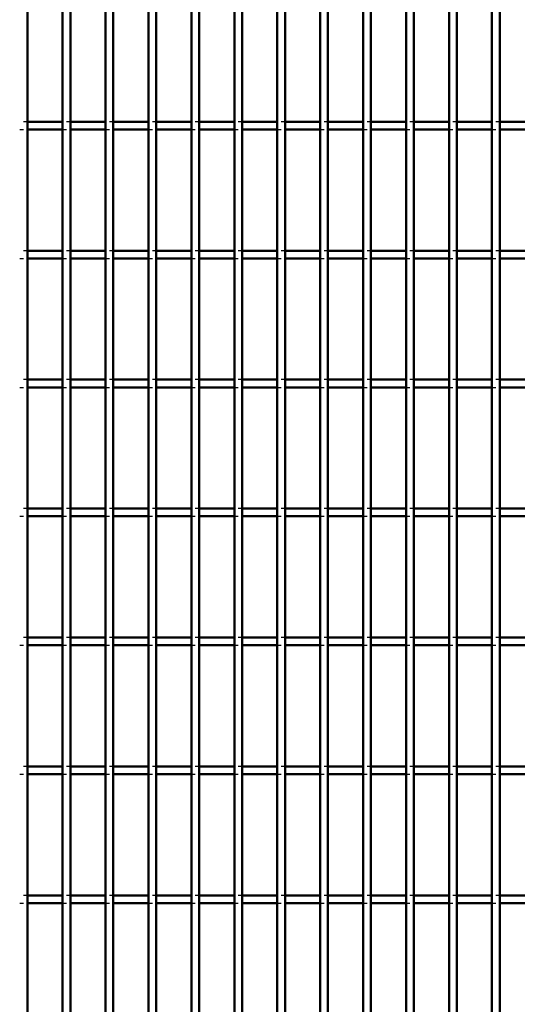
# Model space of a CAD drawing. Header units: millimetres. Extents: x -846 to 505, y -500 to 878.
# Tile 10 of 29: x -301 to -172, y 139 to 394. Entities that reach past the tile are written whole.
import ezdxf

# ---------------------------------------------------------------- set-up
doc = ezdxf.new("R2010")
doc.units = ezdxf.units.MM
doc.linetypes.add('Dashed', pattern=[2, 1, -1])
doc.layers.add('AM_0', color=7, linetype='Continuous', lineweight=50)
doc.layers.add('AM_9', color=6, linetype='Dashed', lineweight=25)

# ---------------------------------------------------------------- blocks, each defined once
blk = doc.blocks.new('20_necfqskto5u8noveb5todontp________0_in_LPP2303311211100010003500_4')
at = {"layer": 'AM_0'}
blk.add_line((-298.97, -498), (-298.97, 498), dxfattribs=at)
blk = doc.blocks.new('21_eg8vif5kfrhfakrnw5qr1wggf________0_in_LPP2303311211100010003500_4')
at = {"layer": 'AM_0'}
for p, q in [((-289.86, -498), (-289.86, 498)), ((-287.86, -498), (-287.86, 498))]:
    blk.add_line(p, q, dxfattribs=at)
blk = doc.blocks.new('22_4sfs73fw6g1takpzsq5rlfj6m________0_in_LPP2303311211100010003500_4')
at = {"layer": 'AM_0'}
for p, q in [((-278.75, -498), (-278.75, 498)), ((-276.75, -498), (-276.75, 498))]:
    blk.add_line(p, q, dxfattribs=at)
blk = doc.blocks.new('23_lznalbl0s6sj12xkjocuk17mw________0_in_LPP2303311211100010003500_4')
at = {"layer": 'AM_0'}
for p, q in [((-267.64, -498), (-267.64, 498)), ((-265.64, -498), (-265.64, 498))]:
    blk.add_line(p, q, dxfattribs=at)
blk = doc.blocks.new('24_hgav5y0k9aha8xj8r1btwnxrp________0_in_LPP2303311211100010003500_4')
at = {"layer": 'AM_0'}
for p, q in [((-256.53, -498), (-256.53, 498)), ((-254.53, -498), (-254.53, 498))]:
    blk.add_line(p, q, dxfattribs=at)
blk = doc.blocks.new('25_4n2hrt0wx9lc3ptjf1jnvwwke________0_in_LPP2303311211100010003500_4')
at = {"layer": 'AM_0'}
for p, q in [((-245.42, -498), (-245.42, 498)), ((-243.42, -498), (-243.42, 498))]:
    blk.add_line(p, q, dxfattribs=at)
blk = doc.blocks.new('26_73d1kexlggreqqf6lpxh9jsrp________0_in_LPP2303311211100010003500_4')
at = {"layer": 'AM_0'}
for p, q in [((-234.31, -498), (-234.31, 498)), ((-232.31, -498), (-232.31, 498))]:
    blk.add_line(p, q, dxfattribs=at)
blk = doc.blocks.new('27_ncbb27b5kfml85mpddlrlgbvl________0_in_LPP2303311211100010003500_4')
at = {"layer": 'AM_0'}
for p, q in [((-223.2, -498), (-223.2, 498)), ((-221.2, -498), (-221.2, 498))]:
    blk.add_line(p, q, dxfattribs=at)
blk = doc.blocks.new('28_days4nboyeokbztx7sr0o3vne________0_in_LPP2303311211100010003500_4')
at = {"layer": 'AM_0'}
for p, q in [((-212.09, -498), (-212.09, 498)), ((-210.09, -498), (-210.09, 498))]:
    blk.add_line(p, q, dxfattribs=at)
blk = doc.blocks.new('29_uhd0n9tc4ziecb9isyiri1j7d________0_in_LPP2303311211100010003500_4')
at = {"layer": 'AM_0'}
for p, q in [((-200.98, -498), (-200.98, 498)), ((-198.98, -498), (-198.98, 498))]:
    blk.add_line(p, q, dxfattribs=at)
blk = doc.blocks.new('30_ayqgvk0cl1bwfyljgalonxqjg________0_in_LPP2303311211100010003500_4')
at = {"layer": 'AM_0'}
for p, q in [((-189.87, -498), (-189.87, 498)), ((-187.87, -498), (-187.87, 498))]:
    blk.add_line(p, q, dxfattribs=at)
blk = doc.blocks.new('31_66mew9d8ink8aiweulc0qtn3c________0_in_LPP2303311211100010003500_4')
at = {"layer": 'AM_0'}
for p, q in [((-178.76, -498), (-178.76, 498)), ((-176.76, -498), (-176.76, 498))]:
    blk.add_line(p, q, dxfattribs=at)
blk = doc.blocks.new('112_u2m5a2ijlvs9r04nupip00uob________0_in_LPP2303311211100010003500_4')
at = {"layer": 'AM_0'}
for p, q in [((-289.86, 167.65), (-298.97, 167.65)), ((-298.97, 165.65), (-298.97, 167.65)), ((-289.86, 165.65), (-298.97, 165.65)), ((-289.86, 167.65), (-289.86, 165.65)), ((-287.86, 165.65), (-287.86, 167.65)), ((-278.75, 167.65), (-287.86, 167.65)), ((-278.75, 165.65), (-287.86, 165.65)), ((-278.75, 167.65), (-278.75, 165.65)), ((-267.64, 167.65), (-276.75, 167.65)), ((-276.75, 165.65), (-276.75, 167.65)), ((-267.64, 165.65), (-276.75, 165.65)), ((-267.64, 167.65), (-267.64, 165.65)), ((-265.64, 165.65), (-265.64, 167.65)), ((-256.53, 167.65), (-265.64, 167.65)), ((-256.53, 165.65), (-265.64, 165.65)), ((-256.53, 167.65), (-256.53, 165.65)), ((-254.53, 165.65), (-254.53, 167.65)), ((-245.42, 167.65), (-254.53, 167.65)), ((-245.42, 165.65), (-254.53, 165.65)), ((-245.42, 167.65), (-245.42, 165.65)), ((-243.42, 165.65), (-243.42, 167.65)), ((-234.31, 167.65), (-243.42, 167.65)), ((-234.31, 165.65), (-243.42, 165.65)), ((-234.31, 167.65), (-234.31, 165.65)), ((-223.2, 167.65), (-232.31, 167.65)), ((-232.31, 165.65), (-232.31, 167.65)), ((-223.2, 165.65), (-232.31, 165.65)), ((-223.2, 167.65), (-223.2, 165.65)), ((-221.2, 165.65), (-221.2, 167.65)), ((-212.09, 167.65), (-221.2, 167.65)), ((-212.09, 165.65), (-221.2, 165.65)), ((-212.09, 167.65), (-212.09, 165.65)), ((-200.98, 167.65), (-210.09, 167.65)), ((-210.09, 165.65), (-210.09, 167.65)), ((-200.98, 165.65), (-210.09, 165.65)), ((-200.98, 167.65), (-200.98, 165.65)), ((-198.98, 165.65), (-198.98, 167.65)), ((-189.87, 167.65), (-198.98, 167.65)), ((-189.87, 165.65), (-198.98, 165.65)), ((-189.87, 167.65), (-189.87, 165.65)), ((-187.87, 165.65), (-187.87, 167.65)), ((-178.76, 167.65), (-187.87, 167.65)), ((-178.76, 165.65), (-187.87, 165.65)), ((-178.76, 167.65), (-178.76, 165.65)), ((-176.76, 165.65), (-176.76, 167.65)), ((-167.65, 167.65), (-176.76, 167.65)), ((-167.65, 165.65), (-176.76, 165.65))]:
    blk.add_line(p, q, dxfattribs=at)
at = {"layer": 'AM_9'}
for p, q in [((-298.97, 167.65), (-300.97, 167.65)), ((-300.97, 165.65), (-298.97, 165.65)), ((-287.86, 167.65), (-289.86, 167.65)), ((-289.86, 165.65), (-287.86, 165.65)), ((-276.75, 167.65), (-278.75, 167.65)), ((-278.75, 165.65), (-276.75, 165.65)), ((-265.64, 167.65), (-267.64, 167.65)), ((-267.64, 165.65), (-265.64, 165.65)), ((-254.53, 167.65), (-256.53, 167.65)), ((-256.53, 165.65), (-254.53, 165.65)), ((-243.42, 167.65), (-245.42, 167.65)), ((-245.42, 165.65), (-243.42, 165.65)), ((-232.31, 167.65), (-234.31, 167.65)), ((-234.31, 165.65), (-232.31, 165.65)), ((-221.2, 167.65), (-223.2, 167.65)), ((-223.2, 165.65), (-221.2, 165.65)), ((-210.09, 167.65), (-212.09, 167.65)), ((-212.09, 165.65), (-210.09, 165.65)), ((-198.98, 167.65), (-200.98, 167.65)), ((-200.98, 165.65), (-198.98, 165.65)), ((-187.87, 167.65), (-189.87, 167.65)), ((-189.87, 165.65), (-187.87, 165.65)), ((-176.76, 167.65), (-178.76, 167.65)), ((-178.76, 165.65), (-176.76, 165.65))]:
    blk.add_line(p, q, dxfattribs=at)
blk = doc.blocks.new('113_zdldmw0qd5jm7u5vrt7y1lgli________0_in_LPP2303311211100010003500_4')
at = {"layer": 'AM_0'}
for p, q in [((-289.86, 200.98), (-298.97, 200.98)), ((-298.97, 198.98), (-298.97, 200.98)), ((-289.86, 198.98), (-298.97, 198.98)), ((-289.86, 200.98), (-289.86, 198.98)), ((-287.86, 198.98), (-287.86, 200.98)), ((-278.75, 200.98), (-287.86, 200.98)), ((-278.75, 198.98), (-287.86, 198.98)), ((-278.75, 200.98), (-278.75, 198.98)), ((-267.64, 200.98), (-276.75, 200.98)), ((-276.75, 198.98), (-276.75, 200.98)), ((-267.64, 198.98), (-276.75, 198.98)), ((-267.64, 200.98), (-267.64, 198.98)), ((-265.64, 198.98), (-265.64, 200.98)), ((-256.53, 200.98), (-265.64, 200.98)), ((-256.53, 198.98), (-265.64, 198.98)), ((-256.53, 200.98), (-256.53, 198.98)), ((-254.53, 198.98), (-254.53, 200.98)), ((-245.42, 200.98), (-254.53, 200.98)), ((-245.42, 198.98), (-254.53, 198.98)), ((-245.42, 200.98), (-245.42, 198.98)), ((-243.42, 198.98), (-243.42, 200.98)), ((-234.31, 200.98), (-243.42, 200.98)), ((-234.31, 198.98), (-243.42, 198.98)), ((-234.31, 200.98), (-234.31, 198.98)), ((-223.2, 200.98), (-232.31, 200.98)), ((-232.31, 198.98), (-232.31, 200.98)), ((-223.2, 198.98), (-232.31, 198.98)), ((-223.2, 200.98), (-223.2, 198.98)), ((-221.2, 198.98), (-221.2, 200.98)), ((-212.09, 200.98), (-221.2, 200.98)), ((-212.09, 198.98), (-221.2, 198.98)), ((-212.09, 200.98), (-212.09, 198.98)), ((-200.98, 200.98), (-210.09, 200.98)), ((-210.09, 198.98), (-210.09, 200.98)), ((-200.98, 198.98), (-210.09, 198.98)), ((-200.98, 200.98), (-200.98, 198.98)), ((-198.98, 198.98), (-198.98, 200.98)), ((-189.87, 200.98), (-198.98, 200.98)), ((-189.87, 198.98), (-198.98, 198.98)), ((-189.87, 200.98), (-189.87, 198.98)), ((-187.87, 198.98), (-187.87, 200.98)), ((-178.76, 200.98), (-187.87, 200.98)), ((-178.76, 198.98), (-187.87, 198.98)), ((-178.76, 200.98), (-178.76, 198.98)), ((-176.76, 198.98), (-176.76, 200.98)), ((-167.65, 200.98), (-176.76, 200.98)), ((-167.65, 198.98), (-176.76, 198.98))]:
    blk.add_line(p, q, dxfattribs=at)
at = {"layer": 'AM_9'}
for p, q in [((-298.97, 200.98), (-300.97, 200.98)), ((-300.97, 198.98), (-298.97, 198.98)), ((-287.86, 200.98), (-289.86, 200.98)), ((-289.86, 198.98), (-287.86, 198.98)), ((-276.75, 200.98), (-278.75, 200.98)), ((-278.75, 198.98), (-276.75, 198.98)), ((-265.64, 200.98), (-267.64, 200.98)), ((-267.64, 198.98), (-265.64, 198.98)), ((-254.53, 200.98), (-256.53, 200.98)), ((-256.53, 198.98), (-254.53, 198.98)), ((-243.42, 200.98), (-245.42, 200.98)), ((-245.42, 198.98), (-243.42, 198.98)), ((-232.31, 200.98), (-234.31, 200.98)), ((-234.31, 198.98), (-232.31, 198.98)), ((-221.2, 200.98), (-223.2, 200.98)), ((-223.2, 198.98), (-221.2, 198.98)), ((-210.09, 200.98), (-212.09, 200.98)), ((-212.09, 198.98), (-210.09, 198.98)), ((-198.98, 200.98), (-200.98, 200.98)), ((-200.98, 198.98), (-198.98, 198.98)), ((-187.87, 200.98), (-189.87, 200.98)), ((-189.87, 198.98), (-187.87, 198.98)), ((-176.76, 200.98), (-178.76, 200.98)), ((-178.76, 198.98), (-176.76, 198.98))]:
    blk.add_line(p, q, dxfattribs=at)
blk = doc.blocks.new('114_xg898jc3u61giyjoyg3agmkhc________0_in_LPP2303311211100010003500_4')
at = {"layer": 'AM_0'}
for p, q in [((-289.86, 234.31), (-298.97, 234.31)), ((-298.97, 232.31), (-298.97, 234.31)), ((-289.86, 234.31), (-289.86, 232.31)), ((-287.86, 232.31), (-287.86, 234.31)), ((-278.75, 234.31), (-287.86, 234.31)), ((-278.75, 234.31), (-278.75, 232.31)), ((-267.64, 234.31), (-276.75, 234.31)), ((-276.75, 232.31), (-276.75, 234.31)), ((-267.64, 234.31), (-267.64, 232.31)), ((-265.64, 232.31), (-265.64, 234.31)), ((-256.53, 234.31), (-265.64, 234.31)), ((-256.53, 234.31), (-256.53, 232.31)), ((-254.53, 232.31), (-254.53, 234.31)), ((-245.42, 234.31), (-254.53, 234.31)), ((-245.42, 234.31), (-245.42, 232.31)), ((-243.42, 232.31), (-243.42, 234.31)), ((-234.31, 234.31), (-243.42, 234.31)), ((-234.31, 234.31), (-234.31, 232.31)), ((-223.2, 234.31), (-232.31, 234.31)), ((-232.31, 232.31), (-232.31, 234.31)), ((-223.2, 234.31), (-223.2, 232.31)), ((-221.2, 232.31), (-221.2, 234.31)), ((-212.09, 234.31), (-221.2, 234.31)), ((-212.09, 234.31), (-212.09, 232.31)), ((-200.98, 234.31), (-210.09, 234.31)), ((-210.09, 232.31), (-210.09, 234.31)), ((-200.98, 234.31), (-200.98, 232.31)), ((-198.98, 232.31), (-198.98, 234.31)), ((-189.87, 234.31), (-198.98, 234.31)), ((-189.87, 234.31), (-189.87, 232.31)), ((-187.87, 232.31), (-187.87, 234.31)), ((-178.76, 234.31), (-187.87, 234.31)), ((-178.76, 234.31), (-178.76, 232.31)), ((-176.76, 232.31), (-176.76, 234.31)), ((-167.65, 234.31), (-176.76, 234.31)), ((-289.86, 232.31), (-298.97, 232.31)), ((-278.75, 232.31), (-287.86, 232.31)), ((-267.64, 232.31), (-276.75, 232.31)), ((-256.53, 232.31), (-265.64, 232.31)), ((-245.42, 232.31), (-254.53, 232.31)), ((-234.31, 232.31), (-243.42, 232.31)), ((-223.2, 232.31), (-232.31, 232.31)), ((-212.09, 232.31), (-221.2, 232.31)), ((-200.98, 232.31), (-210.09, 232.31)), ((-189.87, 232.31), (-198.98, 232.31)), ((-178.76, 232.31), (-187.87, 232.31)), ((-167.65, 232.31), (-176.76, 232.31))]:
    blk.add_line(p, q, dxfattribs=at)
at = {"layer": 'AM_9'}
for p, q in [((-298.97, 234.31), (-300.97, 234.31)), ((-287.86, 234.31), (-289.86, 234.31)), ((-276.75, 234.31), (-278.75, 234.31)), ((-265.64, 234.31), (-267.64, 234.31)), ((-254.53, 234.31), (-256.53, 234.31)), ((-243.42, 234.31), (-245.42, 234.31)), ((-232.31, 234.31), (-234.31, 234.31)), ((-221.2, 234.31), (-223.2, 234.31)), ((-210.09, 234.31), (-212.09, 234.31)), ((-198.98, 234.31), (-200.98, 234.31)), ((-187.87, 234.31), (-189.87, 234.31)), ((-176.76, 234.31), (-178.76, 234.31)), ((-300.97, 232.31), (-298.97, 232.31)), ((-289.86, 232.31), (-287.86, 232.31)), ((-278.75, 232.31), (-276.75, 232.31)), ((-267.64, 232.31), (-265.64, 232.31)), ((-256.53, 232.31), (-254.53, 232.31)), ((-245.42, 232.31), (-243.42, 232.31)), ((-234.31, 232.31), (-232.31, 232.31)), ((-223.2, 232.31), (-221.2, 232.31)), ((-212.09, 232.31), (-210.09, 232.31)), ((-200.98, 232.31), (-198.98, 232.31)), ((-189.87, 232.31), (-187.87, 232.31)), ((-178.76, 232.31), (-176.76, 232.31))]:
    blk.add_line(p, q, dxfattribs=at)
blk = doc.blocks.new('115_3nxnohu904dticbh36j5v572l________0_in_LPP2303311211100010003500_4')
at = {"layer": 'AM_0'}
for p, q in [((-289.86, 267.64), (-298.97, 267.64)), ((-298.97, 265.64), (-298.97, 267.64)), ((-289.86, 267.64), (-289.86, 265.64)), ((-287.86, 265.64), (-287.86, 267.64)), ((-278.75, 267.64), (-287.86, 267.64)), ((-278.75, 267.64), (-278.75, 265.64)), ((-267.64, 267.64), (-276.75, 267.64)), ((-276.75, 265.64), (-276.75, 267.64)), ((-267.64, 267.64), (-267.64, 265.64)), ((-265.64, 265.64), (-265.64, 267.64)), ((-256.53, 267.64), (-265.64, 267.64)), ((-256.53, 267.64), (-256.53, 265.64)), ((-254.53, 265.64), (-254.53, 267.64)), ((-245.42, 267.64), (-254.53, 267.64)), ((-245.42, 267.64), (-245.42, 265.64)), ((-243.42, 265.64), (-243.42, 267.64)), ((-234.31, 267.64), (-243.42, 267.64)), ((-234.31, 267.64), (-234.31, 265.64)), ((-223.2, 267.64), (-232.31, 267.64)), ((-232.31, 265.64), (-232.31, 267.64)), ((-223.2, 267.64), (-223.2, 265.64)), ((-221.2, 265.64), (-221.2, 267.64)), ((-212.09, 267.64), (-221.2, 267.64)), ((-212.09, 267.64), (-212.09, 265.64)), ((-200.98, 267.64), (-210.09, 267.64)), ((-210.09, 265.64), (-210.09, 267.64)), ((-200.98, 267.64), (-200.98, 265.64)), ((-198.98, 265.64), (-198.98, 267.64)), ((-189.87, 267.64), (-198.98, 267.64)), ((-189.87, 267.64), (-189.87, 265.64)), ((-187.87, 265.64), (-187.87, 267.64)), ((-178.76, 267.64), (-187.87, 267.64)), ((-178.76, 267.64), (-178.76, 265.64)), ((-176.76, 265.64), (-176.76, 267.64)), ((-167.65, 267.64), (-176.76, 267.64)), ((-289.86, 265.64), (-298.97, 265.64)), ((-278.75, 265.64), (-287.86, 265.64)), ((-267.64, 265.64), (-276.75, 265.64)), ((-256.53, 265.64), (-265.64, 265.64)), ((-245.42, 265.64), (-254.53, 265.64)), ((-234.31, 265.64), (-243.42, 265.64)), ((-223.2, 265.64), (-232.31, 265.64)), ((-212.09, 265.64), (-221.2, 265.64)), ((-200.98, 265.64), (-210.09, 265.64)), ((-189.87, 265.64), (-198.98, 265.64)), ((-178.76, 265.64), (-187.87, 265.64)), ((-167.65, 265.64), (-176.76, 265.64))]:
    blk.add_line(p, q, dxfattribs=at)
at = {"layer": 'AM_9'}
for p, q in [((-298.97, 267.64), (-300.97, 267.64)), ((-287.86, 267.64), (-289.86, 267.64)), ((-276.75, 267.64), (-278.75, 267.64)), ((-265.64, 267.64), (-267.64, 267.64)), ((-254.53, 267.64), (-256.53, 267.64)), ((-243.42, 267.64), (-245.42, 267.64)), ((-232.31, 267.64), (-234.31, 267.64)), ((-221.2, 267.64), (-223.2, 267.64)), ((-210.09, 267.64), (-212.09, 267.64)), ((-198.98, 267.64), (-200.98, 267.64)), ((-187.87, 267.64), (-189.87, 267.64)), ((-176.76, 267.64), (-178.76, 267.64)), ((-300.97, 265.64), (-298.97, 265.64)), ((-289.86, 265.64), (-287.86, 265.64)), ((-278.75, 265.64), (-276.75, 265.64)), ((-267.64, 265.64), (-265.64, 265.64)), ((-256.53, 265.64), (-254.53, 265.64)), ((-245.42, 265.64), (-243.42, 265.64)), ((-234.31, 265.64), (-232.31, 265.64)), ((-223.2, 265.64), (-221.2, 265.64)), ((-212.09, 265.64), (-210.09, 265.64)), ((-200.98, 265.64), (-198.98, 265.64)), ((-189.87, 265.64), (-187.87, 265.64)), ((-178.76, 265.64), (-176.76, 265.64))]:
    blk.add_line(p, q, dxfattribs=at)
blk = doc.blocks.new('116_w6jrhr37w5dnosog7yamyfcmc________0_in_LPP2303311211100010003500_4')
at = {"layer": 'AM_0'}
for p, q in [((-289.86, 300.97), (-298.97, 300.97)), ((-298.97, 298.97), (-298.97, 300.97)), ((-289.86, 300.97), (-289.86, 298.97)), ((-287.86, 298.97), (-287.86, 300.97)), ((-278.75, 300.97), (-287.86, 300.97)), ((-278.75, 300.97), (-278.75, 298.97)), ((-267.64, 300.97), (-276.75, 300.97)), ((-276.75, 298.97), (-276.75, 300.97)), ((-267.64, 300.97), (-267.64, 298.97)), ((-265.64, 298.97), (-265.64, 300.97)), ((-256.53, 300.97), (-265.64, 300.97)), ((-256.53, 300.97), (-256.53, 298.97)), ((-254.53, 298.97), (-254.53, 300.97)), ((-245.42, 300.97), (-254.53, 300.97)), ((-245.42, 300.97), (-245.42, 298.97)), ((-243.42, 298.97), (-243.42, 300.97)), ((-234.31, 300.97), (-243.42, 300.97)), ((-234.31, 300.97), (-234.31, 298.97)), ((-223.2, 300.97), (-232.31, 300.97)), ((-232.31, 298.97), (-232.31, 300.97)), ((-223.2, 300.97), (-223.2, 298.97)), ((-221.2, 298.97), (-221.2, 300.97)), ((-212.09, 300.97), (-221.2, 300.97)), ((-212.09, 300.97), (-212.09, 298.97)), ((-200.98, 300.97), (-210.09, 300.97)), ((-210.09, 298.97), (-210.09, 300.97)), ((-200.98, 300.97), (-200.98, 298.97)), ((-198.98, 298.97), (-198.98, 300.97)), ((-189.87, 300.97), (-198.98, 300.97)), ((-189.87, 300.97), (-189.87, 298.97)), ((-187.87, 298.97), (-187.87, 300.97)), ((-178.76, 300.97), (-187.87, 300.97)), ((-178.76, 300.97), (-178.76, 298.97)), ((-176.76, 298.97), (-176.76, 300.97)), ((-167.65, 300.97), (-176.76, 300.97)), ((-289.86, 298.97), (-298.97, 298.97)), ((-278.75, 298.97), (-287.86, 298.97)), ((-267.64, 298.97), (-276.75, 298.97)), ((-256.53, 298.97), (-265.64, 298.97)), ((-245.42, 298.97), (-254.53, 298.97)), ((-234.31, 298.97), (-243.42, 298.97)), ((-223.2, 298.97), (-232.31, 298.97)), ((-212.09, 298.97), (-221.2, 298.97)), ((-200.98, 298.97), (-210.09, 298.97)), ((-189.87, 298.97), (-198.98, 298.97)), ((-178.76, 298.97), (-187.87, 298.97)), ((-167.65, 298.97), (-176.76, 298.97))]:
    blk.add_line(p, q, dxfattribs=at)
at = {"layer": 'AM_9'}
for p, q in [((-298.97, 300.97), (-300.97, 300.97)), ((-287.86, 300.97), (-289.86, 300.97)), ((-276.75, 300.97), (-278.75, 300.97)), ((-265.64, 300.97), (-267.64, 300.97)), ((-254.53, 300.97), (-256.53, 300.97)), ((-243.42, 300.97), (-245.42, 300.97)), ((-232.31, 300.97), (-234.31, 300.97)), ((-221.2, 300.97), (-223.2, 300.97)), ((-210.09, 300.97), (-212.09, 300.97)), ((-198.98, 300.97), (-200.98, 300.97)), ((-187.87, 300.97), (-189.87, 300.97)), ((-176.76, 300.97), (-178.76, 300.97)), ((-300.97, 298.97), (-298.97, 298.97)), ((-289.86, 298.97), (-287.86, 298.97)), ((-278.75, 298.97), (-276.75, 298.97)), ((-267.64, 298.97), (-265.64, 298.97)), ((-256.53, 298.97), (-254.53, 298.97)), ((-245.42, 298.97), (-243.42, 298.97)), ((-234.31, 298.97), (-232.31, 298.97)), ((-223.2, 298.97), (-221.2, 298.97)), ((-212.09, 298.97), (-210.09, 298.97)), ((-200.98, 298.97), (-198.98, 298.97)), ((-189.87, 298.97), (-187.87, 298.97)), ((-178.76, 298.97), (-176.76, 298.97))]:
    blk.add_line(p, q, dxfattribs=at)
blk = doc.blocks.new('117_3a09ifra2nvor019tb3ptdjfj________0_in_LPP2303311211100010003500_4')
at = {"layer": 'AM_0'}
for p, q in [((-289.86, 334.3), (-298.97, 334.3)), ((-298.97, 332.3), (-298.97, 334.3)), ((-289.86, 334.3), (-289.86, 332.3)), ((-287.86, 332.3), (-287.86, 334.3)), ((-278.75, 334.3), (-287.86, 334.3)), ((-278.75, 334.3), (-278.75, 332.3)), ((-267.64, 334.3), (-276.75, 334.3)), ((-276.75, 332.3), (-276.75, 334.3)), ((-267.64, 334.3), (-267.64, 332.3)), ((-265.64, 332.3), (-265.64, 334.3)), ((-256.53, 334.3), (-265.64, 334.3)), ((-256.53, 334.3), (-256.53, 332.3)), ((-254.53, 332.3), (-254.53, 334.3)), ((-245.42, 334.3), (-254.53, 334.3)), ((-245.42, 334.3), (-245.42, 332.3)), ((-243.42, 332.3), (-243.42, 334.3)), ((-234.31, 334.3), (-243.42, 334.3)), ((-234.31, 334.3), (-234.31, 332.3)), ((-223.2, 334.3), (-232.31, 334.3)), ((-232.31, 332.3), (-232.31, 334.3)), ((-223.2, 334.3), (-223.2, 332.3)), ((-221.2, 332.3), (-221.2, 334.3)), ((-212.09, 334.3), (-221.2, 334.3)), ((-212.09, 334.3), (-212.09, 332.3)), ((-200.98, 334.3), (-210.09, 334.3)), ((-210.09, 332.3), (-210.09, 334.3)), ((-200.98, 334.3), (-200.98, 332.3)), ((-198.98, 332.3), (-198.98, 334.3)), ((-189.87, 334.3), (-198.98, 334.3)), ((-189.87, 334.3), (-189.87, 332.3)), ((-187.87, 332.3), (-187.87, 334.3)), ((-178.76, 334.3), (-187.87, 334.3)), ((-178.76, 334.3), (-178.76, 332.3)), ((-176.76, 332.3), (-176.76, 334.3)), ((-167.65, 334.3), (-176.76, 334.3)), ((-289.86, 332.3), (-298.97, 332.3)), ((-278.75, 332.3), (-287.86, 332.3)), ((-267.64, 332.3), (-276.75, 332.3)), ((-256.53, 332.3), (-265.64, 332.3)), ((-245.42, 332.3), (-254.53, 332.3)), ((-234.31, 332.3), (-243.42, 332.3)), ((-223.2, 332.3), (-232.31, 332.3)), ((-212.09, 332.3), (-221.2, 332.3)), ((-200.98, 332.3), (-210.09, 332.3)), ((-189.87, 332.3), (-198.98, 332.3)), ((-178.76, 332.3), (-187.87, 332.3)), ((-167.65, 332.3), (-176.76, 332.3))]:
    blk.add_line(p, q, dxfattribs=at)
at = {"layer": 'AM_9'}
for p, q in [((-298.97, 334.3), (-300.97, 334.3)), ((-287.86, 334.3), (-289.86, 334.3)), ((-276.75, 334.3), (-278.75, 334.3)), ((-265.64, 334.3), (-267.64, 334.3)), ((-254.53, 334.3), (-256.53, 334.3)), ((-243.42, 334.3), (-245.42, 334.3)), ((-232.31, 334.3), (-234.31, 334.3)), ((-221.2, 334.3), (-223.2, 334.3)), ((-210.09, 334.3), (-212.09, 334.3)), ((-198.98, 334.3), (-200.98, 334.3)), ((-187.87, 334.3), (-189.87, 334.3)), ((-176.76, 334.3), (-178.76, 334.3)), ((-300.97, 332.3), (-298.97, 332.3)), ((-289.86, 332.3), (-287.86, 332.3)), ((-278.75, 332.3), (-276.75, 332.3)), ((-267.64, 332.3), (-265.64, 332.3)), ((-256.53, 332.3), (-254.53, 332.3)), ((-245.42, 332.3), (-243.42, 332.3)), ((-234.31, 332.3), (-232.31, 332.3)), ((-223.2, 332.3), (-221.2, 332.3)), ((-212.09, 332.3), (-210.09, 332.3)), ((-200.98, 332.3), (-198.98, 332.3)), ((-189.87, 332.3), (-187.87, 332.3)), ((-178.76, 332.3), (-176.76, 332.3))]:
    blk.add_line(p, q, dxfattribs=at)
blk = doc.blocks.new('118_igan9y51dislqag84a8tytpzh________0_in_LPP2303311211100010003500_4')
at = {"layer": 'AM_0'}
for p, q in [((-289.86, 367.63), (-298.97, 367.63)), ((-298.97, 365.63), (-298.97, 367.63)), ((-289.86, 367.63), (-289.86, 365.63)), ((-287.86, 365.63), (-287.86, 367.63)), ((-278.75, 367.63), (-287.86, 367.63)), ((-278.75, 367.63), (-278.75, 365.63)), ((-267.64, 367.63), (-276.75, 367.63)), ((-276.75, 365.63), (-276.75, 367.63)), ((-267.64, 367.63), (-267.64, 365.63)), ((-265.64, 365.63), (-265.64, 367.63)), ((-256.53, 367.63), (-265.64, 367.63)), ((-256.53, 367.63), (-256.53, 365.63)), ((-254.53, 365.63), (-254.53, 367.63)), ((-245.42, 367.63), (-254.53, 367.63)), ((-245.42, 367.63), (-245.42, 365.63)), ((-243.42, 365.63), (-243.42, 367.63)), ((-234.31, 367.63), (-243.42, 367.63)), ((-234.31, 367.63), (-234.31, 365.63)), ((-223.2, 367.63), (-232.31, 367.63)), ((-232.31, 365.63), (-232.31, 367.63)), ((-223.2, 367.63), (-223.2, 365.63)), ((-221.2, 365.63), (-221.2, 367.63)), ((-212.09, 367.63), (-221.2, 367.63)), ((-212.09, 367.63), (-212.09, 365.63)), ((-200.98, 367.63), (-210.09, 367.63)), ((-210.09, 365.63), (-210.09, 367.63)), ((-200.98, 367.63), (-200.98, 365.63)), ((-198.98, 365.63), (-198.98, 367.63)), ((-189.87, 367.63), (-198.98, 367.63)), ((-189.87, 367.63), (-189.87, 365.63)), ((-187.87, 365.63), (-187.87, 367.63)), ((-178.76, 367.63), (-187.87, 367.63)), ((-178.76, 367.63), (-178.76, 365.63)), ((-176.76, 365.63), (-176.76, 367.63)), ((-167.65, 367.63), (-176.76, 367.63)), ((-289.86, 365.63), (-298.97, 365.63)), ((-278.75, 365.63), (-287.86, 365.63)), ((-267.64, 365.63), (-276.75, 365.63)), ((-256.53, 365.63), (-265.64, 365.63)), ((-245.42, 365.63), (-254.53, 365.63)), ((-234.31, 365.63), (-243.42, 365.63)), ((-223.2, 365.63), (-232.31, 365.63)), ((-212.09, 365.63), (-221.2, 365.63)), ((-200.98, 365.63), (-210.09, 365.63)), ((-189.87, 365.63), (-198.98, 365.63)), ((-178.76, 365.63), (-187.87, 365.63)), ((-167.65, 365.63), (-176.76, 365.63))]:
    blk.add_line(p, q, dxfattribs=at)
at = {"layer": 'AM_9'}
for p, q in [((-298.97, 367.63), (-300.97, 367.63)), ((-287.86, 367.63), (-289.86, 367.63)), ((-276.75, 367.63), (-278.75, 367.63)), ((-265.64, 367.63), (-267.64, 367.63)), ((-254.53, 367.63), (-256.53, 367.63)), ((-243.42, 367.63), (-245.42, 367.63)), ((-232.31, 367.63), (-234.31, 367.63)), ((-221.2, 367.63), (-223.2, 367.63)), ((-210.09, 367.63), (-212.09, 367.63)), ((-198.98, 367.63), (-200.98, 367.63)), ((-187.87, 367.63), (-189.87, 367.63)), ((-176.76, 367.63), (-178.76, 367.63)), ((-300.97, 365.63), (-298.97, 365.63)), ((-289.86, 365.63), (-287.86, 365.63)), ((-278.75, 365.63), (-276.75, 365.63)), ((-267.64, 365.63), (-265.64, 365.63)), ((-256.53, 365.63), (-254.53, 365.63)), ((-245.42, 365.63), (-243.42, 365.63)), ((-234.31, 365.63), (-232.31, 365.63)), ((-223.2, 365.63), (-221.2, 365.63)), ((-212.09, 365.63), (-210.09, 365.63)), ((-200.98, 365.63), (-198.98, 365.63)), ((-189.87, 365.63), (-187.87, 365.63)), ((-178.76, 365.63), (-176.76, 365.63))]:
    blk.add_line(p, q, dxfattribs=at)

msp = doc.modelspace()

# ---------------------------------------------------------------- block references
for name in ['20_necfqskto5u8noveb5todontp________0_in_LPP2303311211100010003500_4', '21_eg8vif5kfrhfakrnw5qr1wggf________0_in_LPP2303311211100010003500_4', '22_4sfs73fw6g1takpzsq5rlfj6m________0_in_LPP2303311211100010003500_4', '23_lznalbl0s6sj12xkjocuk17mw________0_in_LPP2303311211100010003500_4', '24_hgav5y0k9aha8xj8r1btwnxrp________0_in_LPP2303311211100010003500_4', '25_4n2hrt0wx9lc3ptjf1jnvwwke________0_in_LPP2303311211100010003500_4', '26_73d1kexlggreqqf6lpxh9jsrp________0_in_LPP2303311211100010003500_4', '27_ncbb27b5kfml85mpddlrlgbvl________0_in_LPP2303311211100010003500_4', '28_days4nboyeokbztx7sr0o3vne________0_in_LPP2303311211100010003500_4', '29_uhd0n9tc4ziecb9isyiri1j7d________0_in_LPP2303311211100010003500_4', '30_ayqgvk0cl1bwfyljgalonxqjg________0_in_LPP2303311211100010003500_4', '31_66mew9d8ink8aiweulc0qtn3c________0_in_LPP2303311211100010003500_4', '118_igan9y51dislqag84a8tytpzh________0_in_LPP2303311211100010003500_4', '117_3a09ifra2nvor019tb3ptdjfj________0_in_LPP2303311211100010003500_4', '116_w6jrhr37w5dnosog7yamyfcmc________0_in_LPP2303311211100010003500_4', '115_3nxnohu904dticbh36j5v572l________0_in_LPP2303311211100010003500_4', '114_xg898jc3u61giyjoyg3agmkhc________0_in_LPP2303311211100010003500_4', '113_zdldmw0qd5jm7u5vrt7y1lgli________0_in_LPP2303311211100010003500_4', '112_u2m5a2ijlvs9r04nupip00uob________0_in_LPP2303311211100010003500_4']:
    msp.add_blockref(name, (0, 0))

doc.saveas('drawing.dxf')
